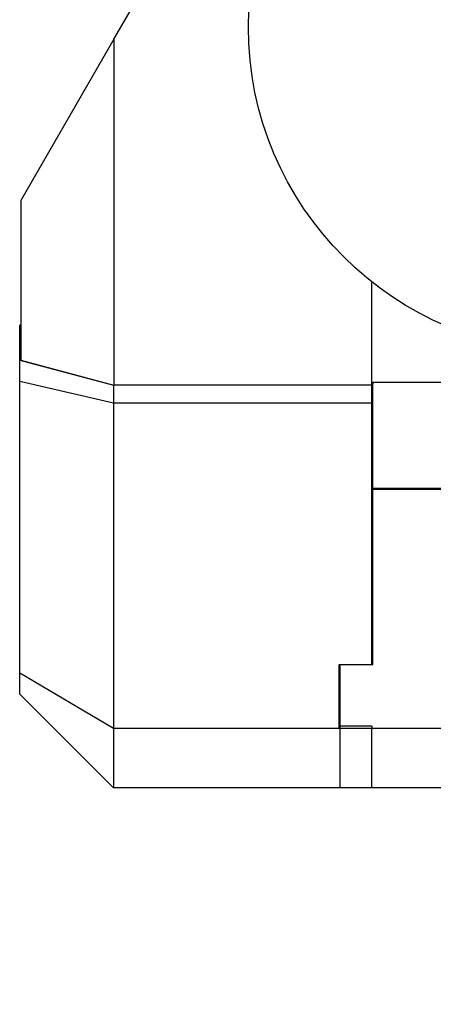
# Model space of a CAD drawing. Header units: inches. Extents: x 0 to 20790, y -12 to 14700.
# Tile 170 of 184: x 13234 to 13838, y 10665 to 12106. Entities that reach past the tile are written whole.
import ezdxf

# ---------------------------------------------------------------- set-up
doc = ezdxf.new("R2010")
doc.units = ezdxf.units.IN
doc.layers.add('1', color=7, linetype='Continuous', true_color=0xffffff)
doc.layers.add('254', color=7, linetype='Continuous', true_color=0xffffff)
doc.styles.add('latin_extended', font='simplex.shx')
doc.dimstyles.get("Standard").update_dxf_attribs({"dimtxt": 0.18, "dimasz": 0.18, "dimexe": 0.18, "dimexo": 0.0625, "dimgap": 0.09, "dimtad": 0, "dimtih": 1, "dimtoh": 1, "dimdec": 4, "dimzin": 0, "dimdsep": 46, "dimtxsty": 'Standard', "dimcen": 0.09, "dimadec": 0, "dimazin": 0, "dimtfac": 1, "dimtdec": 4, "dimtofl": 0, "dimtmove": 0, "dimatfit": 3, "dimfxl": 1, "dimtolj": 1, "dimtzin": 0, "dimarcsym": 0})

# ---------------------------------------------------------------- blocks, each defined once
blk = doc.blocks.new('_U16')
at = {"layer": '254', "color": 3, "linetype": 'Continuous', "lineweight": 13, "transparency": 16777216}
for p, q in [((14045.2, 12737.5), (14045.2, 12998.8)), ((14444.1, 9780.3), (14444.1, 12998.8)), ((14045.2, 12963.8), (13339.4, 12963.8)), ((14167.7, 12963.8), (14321.6, 12963.8))]:
    blk.add_line(p, q, dxfattribs=at)
at = {"layer": '254', "color": 3, "transparency": 16777216}
for points in [[(14167.7, 12984.2), (14167.7, 12943.3), (14045.2, 12963.8)], [(14321.6, 12943.3), (14321.6, 12984.2), (14444.1, 12963.8)]]:
    blk.add_solid(points, dxfattribs=at)
at = {"layer": 'Defpoints', "color": 0, "transparency": 16777216}
for p in [(14444.1, 12963.8), (14045.2, 12702.5), (14444.1, 9745.3)]:
    blk.add_point(p, dxfattribs=at)
at = {"layer": '254', "color": 2, "lineweight": 13, "transparency": 16777216, "insert": (13400.6, 13147.5), "char_height": 122.5, "attachment_point": 1, "style": 'latin_extended'}
blk.add_mtext('\\A1;399', dxfattribs=at)

msp = doc.modelspace()

# ---------------------------------------------------------------- linework, layer by layer
at = {"layer": '1', "color": 2, "linetype": 'Continuous', "lineweight": 25}
for p, q in [((13371.748, 12077.446), (13442.347, 12199.726)), ((13371.748, 12077.446), (13235.553, 11841.549)), ((13371.748, 12077.446), (13371.748, 11571.341)), ((13235.553, 11841.549), (13235.553, 11607.927)), ((13748.553, 11571.345), (13748.553, 11722.16)), ((13235.554, 11659.207), (13234.053, 11658.804)), ((13234.053, 11607.666), (13234.053, 11658.804)), ((13234.053, 11607.666), (13371.128, 11570.937)), ((13234.053, 11576.581), (13234.053, 11607.666)), ((13235.553, 11607.833), (13235.553, 11607.926)), ((13235.553, 11607.833), (13371.749, 11571.339)), ((13371.128, 11544.771), (13234.053, 11576.581)), ((13234.053, 11149.591), (13234.053, 11576.581)), ((13748.553, 11570.937), (13371.128, 11570.937)), ((13371.128, 11570.937), (13371.128, 11544.771)), ((13748.553, 11571.339), (13371.749, 11571.339)), ((13748.552, 11575.075), (13748.801, 11575.324)), ((13748.553, 11575.324), (14153.618, 11575.324)), ((13748.553, 11573.324), (13750.053, 11573.324)), ((13748.553, 11570.937), (13748.553, 11571.339)), ((13748.553, 11544.771), (13748.553, 11570.937)), ((13748.553, 11544.873), (13748.553, 11570.653)), ((13748.553, 11570.653), (13750.053, 11570.653)), ((13750.053, 11575.323), (13750.053, 11573.324)), ((13750.053, 11570.653), (13750.053, 11573.324)), ((13750.053, 11544.873), (13750.053, 11570.653)), ((13748.553, 11544.771), (13371.128, 11544.771)), ((13371.128, 11544.771), (13371.128, 11068.771)), ((13748.553, 11544.873), (13750.053, 11544.873)), ((13748.553, 11527.135), (13748.553, 11544.771)), ((13750.053, 11162.324), (13750.053, 11544.873)), ((13748.553, 11162.324), (13748.553, 11527.132)), ((13939.049, 11419.824), (13750.053, 11419.824)), ((13927.553, 11419.701), (13750.053, 11419.701)), ((13939.051, 11418.324), (13750.053, 11418.324)), ((13700.57, 11068.771), (13700.57, 11162.298)), ((13700.57, 11162.298), (13748.553, 11162.298)), ((13702.101, 11072.152), (13702.053, 11162.299)), ((13748.553, 11162.298), (13748.553, 11162.328)), ((13748.553, 11162.324), (13750.053, 11162.324)), ((13234.053, 11119.276), (13234.053, 11149.591)), ((13371.128, 11068.771), (13234.053, 11149.591)), ((13700.603, 11068.969), (13700.57, 11131.122)), ((13371.128, 10982.201), (13234.053, 11119.276)), ((13371.128, 11068.771), (13371.128, 10982.201)), ((13700.57, 11068.771), (13371.128, 11068.771)), ((13700.602, 11072.177), (13700.57, 11072.177)), ((13702.053, 11068.771), (13702.053, 11072.152)), ((13702.053, 11072.152), (13702.101, 11072.152)), ((13702.053, 10982.201), (13702.053, 11068.771)), ((13992.421, 11068.771), (13702.053, 11068.771)), ((13748.553, 11072.177), (13702.102, 11072.177)), ((13748.553, 11072.177), (13748.553, 11068.771)), ((13748.553, 10982.201), (13748.553, 11068.771)), ((13748.553, 10982.201), (13371.128, 10982.201)), ((13927.553, 10982.201), (13702.053, 10982.201))]:
    msp.add_line(p, q, dxfattribs=at)
msp.add_circle((14044.053, 12095.324), 476, dxfattribs=at)
msp.add_open_spline([(13748.553, 11068.771), (13700.57, 11068.771)], degree=1, dxfattribs=at)

# ---------------------------------------------------------------- dimensions: what is measured, and where the dimension line sits
at = {"layer": '254', "color": 2, "linetype": 'Continuous', "lineweight": 13}
dim = msp.add_linear_dim(base=(14444.053, 12963.762), p1=(14045.184, 12702.517), p2=(14444.053, 9745.324), dimstyle='Standard', override={"dimscale": 35, "dimtxt": 3.5, "dimasz": 3.5, "dimexe": 1, "dimexo": 1, "dimgap": 1.75, "dimtad": 1, "dimtih": 1, "dimtoh": 0, "dimdec": 0, "dimlfac": 1, "dimzin": 8, "dimdsep": 46, "dimlunit": 2, "dimtxsty": 'latin_extended', "dimsah": 1, "dimse1": 0, "dimse2": 0, "dimsd1": 0, "dimsd2": 0, "dimclrd": 3, "dimclre": 3, "dimclrt": 2, "dimtol": 0, "dimtm": -0.1, "dimtfac": 0.714286, "dimtdec": 3, "dimtofl": 1, "dimtmove": 0, "dimtzin": 8, "dimlwd": 13, "dimlwe": 13}, dxfattribs=at)
dim.commit()
dim.dimension.update_dxf_attribs({"geometry": '_U16', "text_midpoint": (13555.184, 12963.762), "dimtype": 160})

doc.saveas('drawing.dxf')
